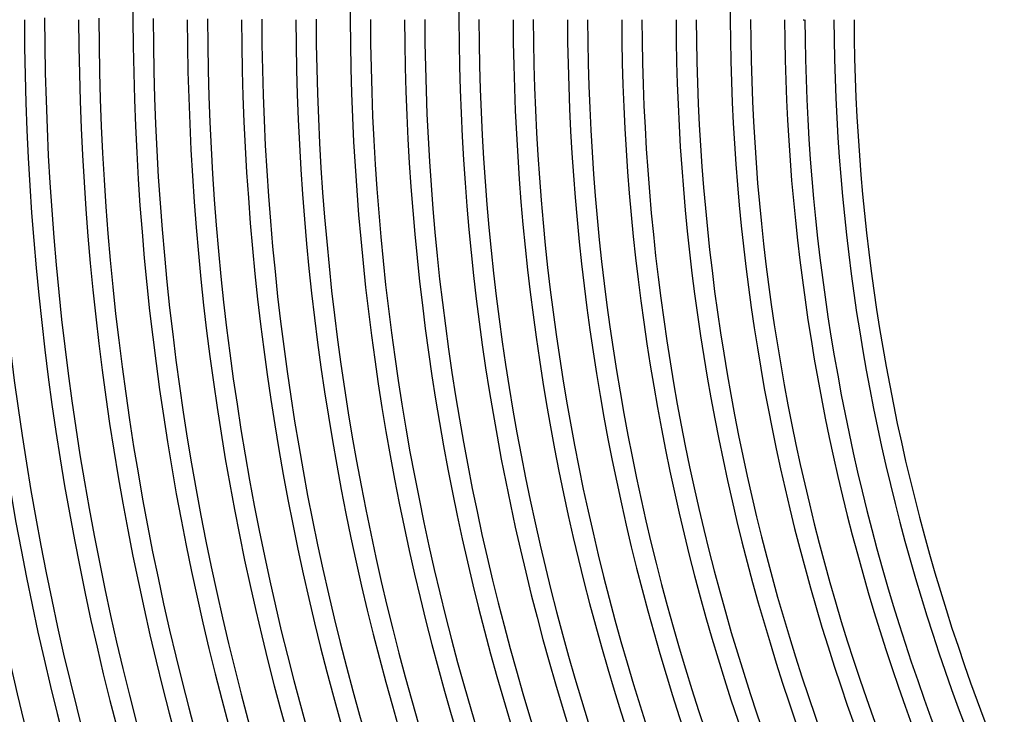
# Model space of a CAD drawing. Header units: millimetres. Extents: x -660 to 660, y -630 to 630.
# Tile 16 of 125: x -561 to -366, y -139 to -2. Entities that reach past the tile are written whole.
import ezdxf

# ---------------------------------------------------------------- set-up
doc = ezdxf.new("R2010")
doc.units = ezdxf.units.MM
doc.layers.add('HIDDEN', color=7, linetype='Continuous')
doc.layers.add('THICK', color=7, linetype='Continuous')

msp = doc.modelspace()

# ---------------------------------------------------------------- linework, layer by layer
at = {"layer": 'HIDDEN'}
for p, q in [((-406.1, -2), (-406.02, -2)), ((-406.02, -2), (-405.95, -2)), ((-405.95, -2), (-405.89, -2))]:
    msp.add_line(p, q, dxfattribs=at)
for radius, end in [(538.75, 180.2127), (495.75, 180.2312), (474.25, 180.2417), (420.5, 180.2725)]:
    msp.add_arc((0, 0), radius, 180, end, dxfattribs=at)
at = {"layer": 'THICK'}
for radius, start, end in [(611, 180.17404, 215.826), (599.25, 180.125, 215.87499), (588.5, 180.13766, 215.86233), (577.75, 180.14941, 215.85058), (567, 180.1604, 215.8396), (556.25, 180.1708, 215.8292), (545.5, 180.1808, 215.8192), (534.75, 180.1903, 215.8097), (524, 180.1995, 215.8006), (513.25, 180.2083, 215.7917), (502.5, 180.2167, 215.7833), (491.75, 180.2249, 215.7751), (615, 180.18608, 215.81391), (603.25, 180.18997, 215.81001), (592.5, 180.19341, 215.80658), (581.75, 180.19696, 215.80302), (571, 180.2007, 215.7993), (560.25, 180.2045, 215.7955), (549.5, 180.2085, 215.7915), (538.75, 180.2127, 215.7873), (528, 180.217, 215.783), (517.25, 180.2215, 215.7784), (506.5, 180.2262, 215.7737), (495.75, 180.2312, 215.7689), (485, 180.2363, 215.7637), (481, 180.2328, 215.7672), (474.25, 180.2417, 215.7584), (470.25, 180.2405, 215.7595), (463.5, 180.2472, 215.7528), (459.5, 180.2478, 215.7522), (452.75, 180.2531, 215.7469), (448.75, 180.2548, 215.7452), (442, 180.2592, 215.7407), (438, 180.2616, 215.7384), (431.25, 180.2657, 215.7343), (427.25, 180.268, 215.732), (420.5, 180.2725, 215.7275), (416.5, 180.2741, 215.7259), (409.75, 180.2796, 215.7203), (405.75, 180.2824, 215.7176), (400, 180.2865, 215.7135), (396, 180.289, 215.711)]:
    msp.add_arc((0, 0), radius, start, end, dxfattribs=at)

doc.saveas('drawing.dxf')
